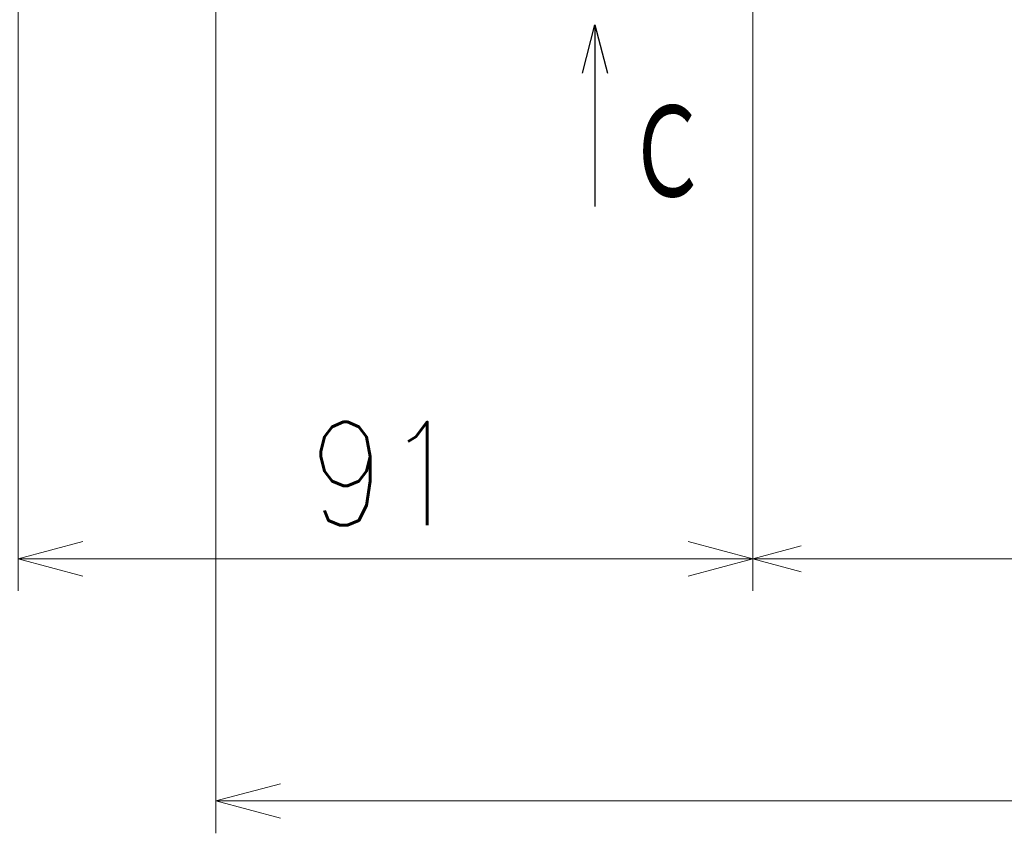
# Model space of a CAD drawing. Header units: millimetres. Extents: x 0 to 1735, y 0 to 1188.
# Tile 92 of 138: x 450 to 572, y 516 to 617. Entities that reach past the tile are written whole.
import ezdxf

# ---------------------------------------------------------------- set-up
doc = ezdxf.new("R2010")
doc.units = ezdxf.units.MM
doc.header["$LTSCALE"] = 0.727559
doc.layers.add('NoLayerName_001', color=7, linetype='Continuous')
doc.styles.get("Standard").update_dxf_attribs({"font": 'txt', "bigfont": 'extfont2'})
doc.dimstyles.get("Standard").update_dxf_attribs({"dimtxt": 2.5, "dimasz": 2.5, "dimexe": 1, "dimexo": 1, "dimtad": 1, "dimdec": 3, "dimzin": 0, "dimdsep": 46, "dimtxsty": 'Standard', "dimcen": 2.5, "dimadec": 3, "dimazin": 0, "dimtfac": 0.75, "dimtdec": 3, "dimtmove": 0, "dimatfit": 3, "dimfxl": 1, "dimarcsym": 0})

# ---------------------------------------------------------------- blocks, each defined once
blk = doc.blocks.new('_OPEN30')
at = {"color": 0, "linetype": 'ByBlock', "lineweight": -2}
for p, q in [((-1, 0.267949), (0, 0)), ((0, 0), (-1, -0.267949)), ((0, 0), (-1, 0))]:
    blk.add_line(p, q, dxfattribs=at)
blk = doc.blocks.new('*D144')
at = {"layer": 'Defpoints', "color": 0}
for p in [(730, 700), (541, 625.09), (730, 550)]:
    blk.add_point(p, dxfattribs=at)
at = {"layer": 'NoLayerName_001', "color": 0, "linetype": 'Continuous', "lineweight": 13}
for p, q in [((730, 696), (730, 546)), ((541, 621.09), (541, 546)), ((547, 550), (724, 550))]:
    blk.add_line(p, q, dxfattribs=at)
at = {"layer": 'NoLayerName_001', "color": 0, "lineweight": 13, "xscale": 6, "yscale": 6, "zscale": 6, "rotation": 180}
blk.add_blockref('_OPEN30', (541, 550), dxfattribs=at)
at = {"layer": 'NoLayerName_001', "color": 0, "lineweight": 13, "xscale": 6, "yscale": 6, "zscale": 6}
blk.add_blockref('_OPEN30', (730, 550), dxfattribs=at)
at = {"layer": 'NoLayerName_001', "color": 0, "lineweight": 13, "insert": (635.5, 561.15), "char_height": 14, "attachment_point": 5}
blk.add_mtext('\\W0.8000;189', dxfattribs=at)
blk = doc.blocks.new('*D147')
at = {"layer": 'Defpoints', "color": 0}
for p in [(541, 625.09), (450, 624.2), (541, 550)]:
    blk.add_point(p, dxfattribs=at)
at = {"layer": 'NoLayerName_001', "color": 0, "linetype": 'Continuous', "lineweight": 13}
for p, q in [((541, 621.09), (541, 546)), ((450, 620.2), (450, 546)), ((458, 550), (533, 550))]:
    blk.add_line(p, q, dxfattribs=at)
at = {"layer": 'NoLayerName_001', "color": 0, "lineweight": 13, "xscale": 8, "yscale": 8, "zscale": 8, "rotation": 180}
blk.add_blockref('_OPEN30', (450, 550), dxfattribs=at)
at = {"layer": 'NoLayerName_001', "color": 0, "lineweight": 13, "xscale": 8, "yscale": 8, "zscale": 8}
blk.add_blockref('_OPEN30', (541, 550), dxfattribs=at)
at = {"layer": 'NoLayerName_001', "color": 0, "lineweight": 13, "insert": (495.5, 560.53), "char_height": 12.8, "attachment_point": 5}
blk.add_mtext('\\W0.8594;91', dxfattribs=at)
blk = doc.blocks.new('*D148')
at = {"layer": 'Defpoints', "color": 0}
for p in [(474.5, 727.5), (730, 700), (474.5, 520)]:
    blk.add_point(p, dxfattribs=at)
at = {"layer": 'NoLayerName_001', "color": 0, "linetype": 'Continuous', "lineweight": 13}
for p, q in [((474.5, 723.5), (474.5, 516)), ((730, 696), (730, 516)), ((722, 520), (482.5, 520))]:
    blk.add_line(p, q, dxfattribs=at)
at = {"layer": 'NoLayerName_001', "color": 0, "lineweight": 13, "xscale": 8, "yscale": 8, "zscale": 8, "rotation": 180}
blk.add_blockref('_OPEN30', (474.5, 520), dxfattribs=at)
at = {"layer": 'NoLayerName_001', "color": 0, "lineweight": 13, "xscale": 8, "yscale": 8, "zscale": 8}
blk.add_blockref('_OPEN30', (730, 520), dxfattribs=at)
at = {"layer": 'NoLayerName_001', "color": 0, "lineweight": 13, "insert": (602.25, 531.63), "char_height": 12.8, "attachment_point": 5}
blk.add_mtext('\\W0.8594;２５６', dxfattribs=at)

msp = doc.modelspace()

# ---------------------------------------------------------------- texts
at = {"layer": 'NoLayerName_001', "color": 3, "lineweight": 13, "insert": (535.43572914, 593.61173894), "char_height": 12.8000001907, "attachment_point": 9}
msp.add_mtext('\\A1;\\W0.7162;Ｃ', dxfattribs=at)

# ---------------------------------------------------------------- dimensions: what is measured, and where the dimension line sits
at = {"layer": 'NoLayerName_001', "color": 3, "linetype": 'Continuous', "lineweight": 13}
dim = msp.add_linear_dim(base=(474.5, 520), p1=(730, 700), p2=(474.5, 727.50000156), angle=180, text='\\W0.8594;２５６', dimstyle='Standard', override={"dimtxt": 12.8, "dimasz": 8, "dimexe": 4, "dimexo": 4, "dimgap": 4, "dimdec": 8, "dimzin": 8, "dimblk": 'OPEN30', "dimclrd": 0, "dimclre": 0, "dimclrt": 0, "dimtp": 0, "dimtm": 0, "dimlwd": 13, "dimlwe": 13}, dxfattribs=at)
dim.commit()
dim.dimension.update_dxf_attribs({"geometry": '*D148', "text_midpoint": (602.25, 520), "dimtype": 160})
for base, p1, p2, text, override, picture, middle in [((730, 550), (541, 625.08824545), (730, 700), '\\W0.8000;<>', {"dimtxt": 14, "dimasz": 6, "dimexe": 4, "dimexo": 4, "dimgap": 4, "dimzin": 8, "dimblk": 'OPEN30', "dimclrd": 0, "dimclre": 0, "dimclrt": 0, "dimtp": 0, "dimtm": 0, "dimlwd": 13, "dimlwe": 13}, '*D144', (635.5, 550)), ((541, 550), (450, 624.2), (541, 625.0882454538), '\\W0.8594;<>', {"dimtxt": 12.8, "dimasz": 8, "dimexe": 4, "dimexo": 4, "dimgap": 4, "dimdec": 8, "dimzin": 8, "dimblk": 'OPEN30', "dimclrd": 0, "dimclre": 0, "dimclrt": 0, "dimtp": 0, "dimtm": 0, "dimlwd": 13, "dimlwe": 13}, '*D147', (495.5, 550))]:
    dim = msp.add_linear_dim(base=base, p1=p1, p2=p2, text=text, dimstyle='Standard', override=override, dxfattribs=at)
    dim.commit()
    dim.dimension.update_dxf_attribs({"geometry": picture, "text_midpoint": middle, "dimtype": 160})

# ---------------------------------------------------------------- leaders
msp.add_leader([(521.43572915, 616.11173838), (521.43572915, 593.61173894)], dimstyle='Standard', override={"dimasz": 6, "dimldrblk": 'OPEN30'}, dxfattribs=at)

doc.saveas('drawing.dxf')
